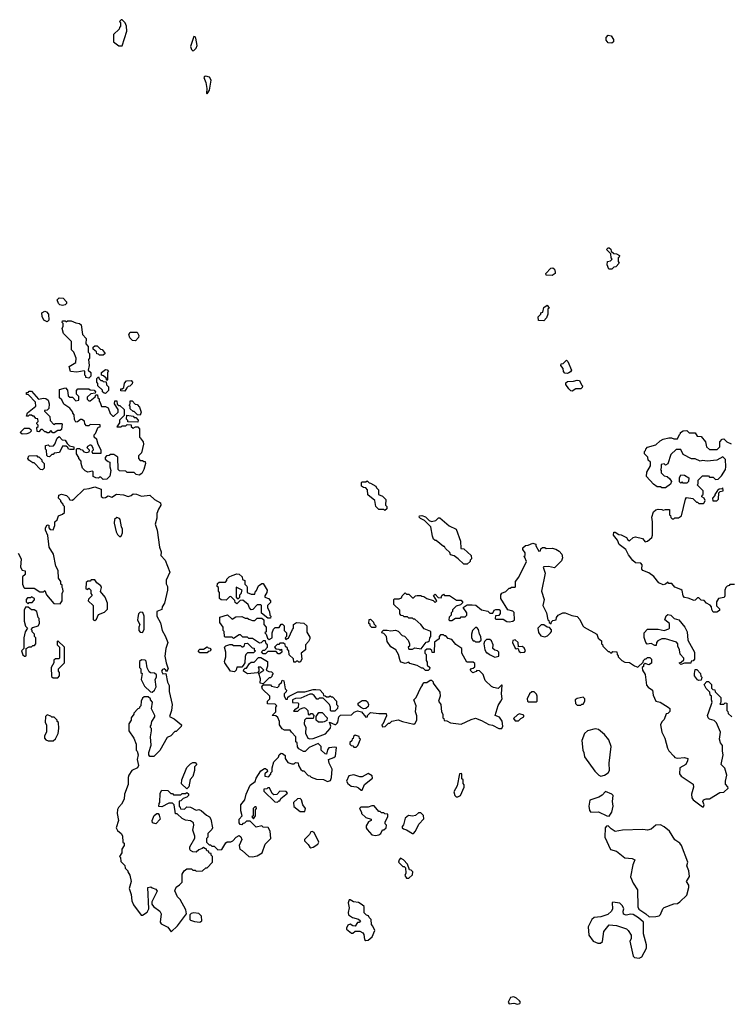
# Model space of a CAD drawing. Extents: x 1861455 to 2058065, y 200073 to 437907.
# Tile 177 of 256: x 2021405 to 2027359, y 278886 to 287130. Entities that reach past the tile are written whole.
import ezdxf

# ---------------------------------------------------------------- set-up
doc = ezdxf.new("R2010")
doc.units = 0

msp = doc.modelspace()

# ---------------------------------------------------------------- linework, layer by layer
at = {"layer": '0CON05XD'}
for points in [[(2022265, 286910), (2022302.5, 287035), (2022300, 287075), (2022290, 287105), (2022265, 287130), (2022255, 287130), (2022240, 287115), (2022250, 287105), (2022250, 287075), (2022240, 287065), (2022238.3, 287051.7), (2022190, 287005), (2022190, 286945), (2022235, 286910), (2022265, 286910)], [(2022855, 286870), (2022865, 286872.5), (2022885, 286892.5), (2022891.2, 286915), (2022881.2, 286975), (2022875, 286987.5), (2022865, 286990), (2022837.5, 286905), (2022845, 286880), (2022855, 286870)], [(2026365, 286932.5), (2026335, 286937.5), (2026318.3, 286958.3), (2026318.3, 286981.7), (2026335, 287000), (2026360, 286995), (2026380, 286965), (2026380, 286945), (2026365, 286932.5)], [(2022975, 286510), (2022995, 286540), (2023010, 286625), (2022995, 286650), (2022965, 286658), (2022952.5, 286655), (2022947.5, 286645), (2022963.3, 286605), (2022973.3, 286555), (2022970, 286515), (2022975, 286510)], [(2026365, 285040), (2026341.7, 285041.7), (2026328.3, 285078.3), (2026330, 285105), (2026355, 285110), (2026370, 285125), (2026360, 285135), (2026358.3, 285168.3), (2026320, 285205), (2026335, 285220), (2026345, 285220), (2026358.3, 285208.3), (2026361.7, 285191.7), (2026381.7, 285171.7), (2026405, 285170), (2026430, 285155), (2026428.3, 285141.7), (2026420, 285135), (2026420, 285105), (2026428.3, 285091.7), (2026398.3, 285061.7), (2026381.7, 285058.3), (2026365, 285040)], [(2025865, 284987.5), (2025815, 284990), (2025812.5, 285005), (2025855, 285050), (2025871.7, 285051.7), (2025885, 285040), (2025892.5, 285015), (2025890, 285005), (2025875, 284992.5), (2025865, 284987.5)], [(2021765, 284737.5), (2021741.7, 284741.7), (2021730, 284755), (2021720, 284785), (2021735, 284800), (2021768.3, 284798.3), (2021797, 284767), (2021797, 284753), (2021785, 284742.5), (2021765, 284737.5)], [(2021635, 284600), (2021607.5, 284615), (2021593.3, 284645), (2021590, 284675), (2021615, 284690), (2021630, 284685), (2021647.5, 284665), (2021650, 284615), (2021635, 284600)], [(2025795, 284610), (2025751.7, 284611.7), (2025748.3, 284641.7), (2025770, 284665), (2025770, 284675), (2025788.3, 284681.7), (2025795, 284720), (2025825, 284740), (2025840, 284715), (2025830, 284705), (2025830, 284665), (2025820, 284635), (2025795, 284610)], [(2021985, 284130), (2021960, 284135), (2021960, 284145), (2021950, 284155), (2021950, 284185), (2021945, 284190), (2021885, 284180), (2021830, 284185), (2021820, 284225), (2021875, 284260), (2021877.5, 284295), (2021860, 284345), (2021840, 284365), (2021840, 284435), (2021773, 284503), (2021760, 284545), (2021770, 284565), (2021770, 284585), (2021760, 284595), (2021765, 284610), (2021785, 284610), (2021795, 284600), (2021805, 284610), (2021835, 284610), (2021875, 284592.5), (2021905, 284587.5), (2021920, 284575), (2021930, 284495), (2021961.7, 284461.7), (2021960, 284415), (2021980, 284395), (2021980, 284345), (2021990, 284335), (2021990, 284295), (2021982.5, 284285), (2021987.5, 284235), (2021980, 284195), (2022000, 284175), (2022000, 284145), (2021985, 284130)], [(2022375, 284440), (2022350, 284445), (2022327.5, 284465), (2022320, 284495), (2022330, 284515), (2022390, 284515), (2022402.5, 284485), (2022401.7, 284468.3), (2022375, 284440)], [(2022105, 284320), (2022075, 284320), (2022065, 284330), (2022051.7, 284331.7), (2022048.3, 284348.3), (2022021.7, 284371.7), (2022021.7, 284388.3), (2022035, 284400), (2022055, 284400), (2022081.7, 284371.7), (2022095, 284370), (2022120, 284335), (2022105, 284320)], [(2025995, 284167.5), (2025971.7, 284171.7), (2025960, 284185), (2025958.3, 284208.3), (2025940, 284235), (2025941.7, 284248.3), (2025958.3, 284251.7), (2025985, 284280), (2025998.3, 284268.3), (2026027.5, 284195), (2026019.3, 284180.7), (2026005, 284172.5), (2025995, 284167.5)], [(2022135, 284110), (2022128.3, 284128.3), (2022108.3, 284148.3), (2022090, 284155), (2022090, 284175), (2022125, 284200), (2022138.3, 284198.3), (2022150, 284185), (2022140, 284175), (2022140, 284115), (2022135, 284110)], [(2022125, 284000), (2022111.7, 284001.7), (2022100, 284015), (2022098.3, 284028.3), (2022060, 284065), (2022060, 284085), (2022050, 284095), (2022050, 284125), (2022065, 284140), (2022071.7, 284121.7), (2022085, 284110), (2022095, 284110), (2022105, 284100), (2022128.3, 284098.3), (2022133, 284073), (2022150, 284055), (2022150, 284025), (2022125, 284000)], [(2022285, 284020), (2022251.7, 284021.7), (2022251.7, 284038.3), (2022265, 284040), (2022278.3, 284051.7), (2022283, 284087), (2022300, 284105), (2022338.3, 284108.3), (2022350, 284095), (2022348.3, 284081.7), (2022328.3, 284061.7), (2022315, 284060), (2022301.7, 284048.3), (2022285, 284020)], [(2026035, 284020), (2026021.7, 284021.7), (2026005, 284040), (2025980, 284075), (2025981.7, 284088.3), (2025995, 284100), (2026045, 284102.5), (2026075, 284112.5), (2026095, 284110), (2026111.7, 284071.7), (2026120, 284065), (2026118.3, 284051.7), (2026105, 284040), (2026065, 284040), (2026035, 284020)], [(2021695, 283670), (2021681.7, 283671.7), (2021665, 283690), (2021648.3, 283671.7), (2021635, 283670), (2021625, 283680), (2021615, 283680), (2021595, 283700), (2021581.7, 283698.3), (2021565, 283680), (2021551.7, 283681.7), (2021550, 283715), (2021560, 283725), (2021560, 283735), (2021550, 283745), (2021550, 283755), (2021560, 283765), (2021558.3, 283788.3), (2021541.7, 283791.7), (2021525, 283810), (2021515, 283810), (2021505, 283820), (2021485, 283820), (2021475, 283810), (2021461.7, 283811.7), (2021471.7, 283838.3), (2021540, 283895), (2021538.3, 283928.3), (2021478.3, 283988.3), (2021461.7, 283991.7), (2021461.7, 284008.3), (2021475, 284010), (2021485, 284020), (2021505, 284020), (2021561.7, 283951.7), (2021605, 283960), (2021625, 283957.5), (2021642.5, 283945), (2021652.5, 283915), (2021650, 283875), (2021635, 283860), (2021611.7, 283858.3), (2021611.7, 283851.7), (2021658.3, 283808.3), (2021660, 283775), (2021691.7, 283741.7), (2021705, 283750), (2021755, 283750), (2021760, 283745), (2021755, 283700), (2021745, 283690), (2021725, 283690), (2021695, 283670)], [(2022105, 283280), (2022085, 283300), (2022075, 283300), (2022065, 283290), (2022043, 283293), (2022020, 283305), (2022020, 283345), (2022015, 283350), (2021975, 283342.5), (2021953.6, 283353.6), (2021932.5, 283375), (2021920, 283415), (2021920, 283435), (2021900, 283455), (2021900, 283465), (2021880, 283495), (2021880, 283535), (2021885, 283540), (2021905, 283540), (2021915, 283530), (2021928.3, 283528.3), (2021943, 283513), (2021965, 283507.5), (2021988.3, 283511.7), (2021990, 283525), (2021970, 283545), (2021975, 283560), (2021995, 283570), (2022005, 283570), (2022017.5, 283545), (2022020, 283525), (2022010, 283515), (2022015, 283500), (2022088.3, 283501.7), (2022087, 283527), (2022063, 283573), (2022050, 283615), (2022030, 283635), (2022030, 283655), (2022040, 283665), (2022061.7, 283718.3), (2022078.3, 283721.7), (2022078.3, 283738.3), (2021995, 283740), (2021985, 283730), (2021965, 283730), (2021950, 283745), (2021948.3, 283768.3), (2021925, 283782.5), (2021915, 283782.5), (2021888.3, 283761.7), (2021875, 283760), (2021863, 283783), (2021861.7, 283821.7), (2021850, 283835), (2021850, 283845), (2021826.4, 283876.4), (2021775, 283910), (2021757, 283947), (2021740, 283965), (2021740, 284035), (2021787.5, 284047.5), (2021807, 284027), (2021811.7, 283981.7), (2021825, 283970), (2021848.3, 283968.3), (2021875, 283940), (2021900, 283945), (2021900, 283975), (2021880, 283995), (2021880, 284025), (2021891.7, 284038.3), (2021985, 284040), (2021995, 284030), (2022028.3, 284028.3), (2022040, 284015), (2022038.3, 284001.7), (2022001.7, 283998.3), (2021971.7, 283968.3), (2021971.7, 283951.7), (2021985, 283940), (2021995, 283940), (2022038.3, 283971.7), (2022041.7, 283988.3), (2022058.3, 283988.3), (2022060, 283965), (2022070, 283955), (2022070, 283935), (2022080, 283925), (2022091.7, 283891.7), (2022125, 283890), (2022145, 283880), (2022163, 283833), (2022185, 283810), (2022195, 283810), (2022230, 283845), (2022230, 283865), (2022200, 283915), (2022201.7, 283938.3), (2022218.3, 283938.3), (2022221.7, 283911.7), (2022235, 283900), (2022245, 283900), (2022280, 283865), (2022280, 283815), (2022241.7, 283778.3), (2022240, 283755), (2022220, 283720), (2022255, 283720), (2022265, 283730), (2022295, 283730), (2022305, 283740), (2022338.3, 283738.3), (2022340, 283725), (2022355, 283710), (2022375, 283720), (2022395, 283720), (2022407.5, 283705), (2022410, 283635), (2022415, 283630), (2022440, 283595), (2022442.5, 283575), (2022427, 283503), (2022401.7, 283478.3), (2022400, 283455), (2022415, 283440), (2022435, 283440), (2022445, 283430), (2022455, 283430), (2022460, 283415), (2022446.4, 283363.6), (2022429.3, 283330.7), (2022405, 283317.5), (2022381.7, 283321.7), (2022365, 283340), (2022305, 283340), (2022295, 283350), (2022241.7, 283351.7), (2022230, 283365), (2022228.3, 283468.3), (2022195, 283490), (2022165, 283490), (2022155, 283480), (2022131.7, 283478.3), (2022120, 283465), (2022121.7, 283451.7), (2022145, 283430), (2022160, 283425), (2022160, 283385), (2022167.5, 283355), (2022161.7, 283308.3), (2022135, 283282.5), (2022105, 283280)], [(2022415, 283820), (2022391.7, 283821.7), (2022365, 283850), (2022355, 283850), (2022331.7, 283871.7), (2022330, 283895), (2022322.5, 283905), (2022330, 283915), (2022331.7, 283938.3), (2022348.3, 283938.3), (2022371.7, 283911.7), (2022388.3, 283908.3), (2022410, 283885), (2022422.5, 283845), (2022415, 283820)], [(2022395, 283760), (2022311.7, 283761.7), (2022310, 283775), (2022300, 283785), (2022301.7, 283818.3), (2022355, 283810), (2022365, 283800), (2022378.3, 283798.3), (2022397, 283777), (2022395, 283760)], [(2021425, 283660), (2021410, 283675), (2021445, 283710), (2021485, 283710), (2021498.3, 283698.3), (2021500, 283685), (2021488.3, 283671.7), (2021465, 283662.5), (2021425, 283660)], [(2027395, 282400), (2027355, 282400), (2027348.3, 282391.7), (2027331.7, 282388.3), (2027320, 282375), (2027312.5, 282355), (2027313, 282307), (2027306.4, 282293.6), (2027260, 282285), (2027242.5, 282255), (2027243, 282223), (2027267, 282197), (2027267, 282183), (2027245, 282170), (2027215, 282170), (2027203, 282193), (2027200, 282215), (2027189.3, 282229.3), (2027160, 282245), (2027138.3, 282268.3), (2027115, 282270), (2027095, 282290), (2027085, 282290), (2027065, 282270), (2027055, 282267.5), (2027005, 282287.5), (2026975, 282292.5), (2026962.5, 282305), (2026955, 282350), (2026945, 282360), (2026895, 282380), (2026868.3, 282408.3), (2026845, 282410), (2026835, 282420), (2026817, 282403), (2026795, 282397.5), (2026760, 282415), (2026718.3, 282468.3), (2026675, 282497.5), (2026627, 282517), (2026618.3, 282528.3), (2026620, 282565), (2026608.3, 282578.3), (2026563, 282583), (2026540.7, 282600.7), (2026505, 282650), (2026483, 282693), (2026427.5, 282735), (2026413.6, 282773.6), (2026380, 282815), (2026381.7, 282838.3), (2026395, 282840), (2026425, 282820), (2026445, 282817.5), (2026490, 282795), (2026500, 282775), (2026515, 282767.5), (2026545.9, 282794.1), (2026565, 282800), (2026622.5, 282785), (2026645, 282757.5), (2026666.1, 282763.9), (2026702.5, 282795), (2026707.5, 282815), (2026707.5, 282925), (2026700, 282965), (2026715, 283010), (2026733.8, 283026.2), (2026755, 283032.5), (2026785, 283030), (2026795, 283022.5), (2026815, 283030), (2026848.3, 283028.3), (2026850, 282985), (2026858.3, 282978.3), (2026861.7, 282961.7), (2026871.7, 282951.7), (2026885, 282950), (2026895, 282960), (2026925, 282960), (2026950, 282975), (2026983.6, 283116.4), (2026991.7, 283128.3), (2027045, 283120), (2027075, 283090), (2027085, 283090), (2027095, 283080), (2027135, 283080), (2027140, 283085), (2027147.5, 283105), (2027140, 283125), (2027120, 283135), (2027121.7, 283148.3), (2027130, 283155), (2027130, 283185), (2027080, 283235), (2027090, 283245), (2027090, 283275), (2027100, 283285), (2027125, 283310), (2027175, 283310), (2027185, 283300), (2027215, 283300), (2027235, 283280), (2027258.3, 283281.7), (2027285, 283310), (2027317, 283363), (2027322.5, 283385), (2027318.3, 283448.3), (2027295, 283470), (2027245, 283442.5), (2027165, 283433.3), (2027125, 283440), (2027105, 283432.5), (2027065, 283452.5), (2027033, 283453), (2026965, 283490), (2026945, 283530), (2026905, 283530), (2026861.7, 283488.3), (2026835, 283410), (2026815, 283400), (2026805, 283410), (2026780, 283405), (2026780, 283375), (2026772.5, 283365), (2026780, 283355), (2026780, 283335), (2026805, 283310), (2026830, 283305), (2026852.5, 283285), (2026867, 283263), (2026858.3, 283241.7), (2026815, 283210), (2026785, 283210), (2026775, 283220), (2026745, 283220), (2026715, 283242.5), (2026657.5, 283305), (2026658.3, 283341.7), (2026690, 283395), (2026690, 283425), (2026671.7, 283441.7), (2026668.3, 283468.3), (2026640, 283495), (2026640, 283515), (2026648.3, 283521.7), (2026650, 283535), (2026665, 283550), (2026735, 283570), (2026770, 283605), (2026795, 283617.5), (2026845, 283630), (2026865, 283630), (2026885, 283620), (2026915, 283620), (2026931.7, 283658.3), (2026940, 283665), (2026940, 283675), (2026963, 283687), (2026995, 283690), (2027015, 283670), (2027065, 283670), (2027081.7, 283641.7), (2027115, 283640), (2027150, 283595), (2027160, 283555), (2027185, 283530), (2027248.3, 283531.7), (2027270, 283555), (2027270, 283595), (2027291.7, 283618.3), (2027305, 283620), (2027330, 283595), (2027365, 283580)], [(2021655, 283470), (2021641.7, 283471.7), (2021632.5, 283482.5), (2021630, 283525), (2021620, 283535), (2021620, 283565), (2021645, 283570), (2021655, 283560), (2021688.3, 283561.7), (2021700, 283575), (2021720, 283625), (2021735, 283640), (2021761.7, 283611.7), (2021785, 283610), (2021801.7, 283581.7), (2021822.5, 283562.5), (2021860, 283555), (2021858.3, 283531.7), (2021825, 283530), (2021813.6, 283533.6), (2021808.3, 283548.3), (2021795, 283560), (2021765, 283560), (2021740, 283505), (2021695, 283500), (2021685, 283490), (2021675, 283490), (2021655, 283470)], [(2021595, 283360), (2021580, 283365), (2021525, 283420), (2021515, 283420), (2021480.7, 283440.7), (2021472.5, 283455), (2021481.7, 283478.3), (2021545, 283480), (2021555, 283470), (2021565, 283470), (2021590, 283445), (2021590, 283435), (2021610, 283415), (2021610, 283375), (2021595, 283360)], [(2024465, 283020), (2024455, 283030), (2024415, 283030), (2024390, 283055), (2024380, 283105), (2024323, 283153), (2024320, 283195), (2024305, 283210), (2024285, 283212.5), (2024270, 283225), (2024270, 283255), (2024275, 283260), (2024305, 283260), (2024315, 283270), (2024331.7, 283251.7), (2024345, 283250), (2024390, 283225), (2024395, 283210), (2024410, 283195), (2024410, 283155), (2024445, 283140), (2024471.7, 283111.7), (2024470, 283065), (2024480, 283055), (2024480, 283035), (2024465, 283020)], [(2026995, 283250), (2026965, 283250), (2026955, 283260), (2026945, 283250), (2026931.7, 283261.7), (2026932.5, 283295), (2026945, 283320), (2026975, 283317.5), (2027010, 283295), (2027007, 283263), (2026995, 283250)], [(2021393.6, 282663.6), (2021417.5, 282615), (2021412.5, 282545), (2021425, 282520), (2021450, 282515), (2021450, 282485), (2021430, 282465), (2021430, 282405), (2021440, 282375), (2021445, 282370), (2021525, 282370), (2021575, 282340), (2021605, 282340), (2021615, 282350), (2021630, 282315), (2021691.7, 282241.7), (2021745, 282240), (2021760, 282265), (2021760, 282325), (2021770, 282345), (2021767.5, 282365), (2021760, 282375), (2021760, 282395), (2021750, 282405), (2021750, 282425), (2021730, 282455), (2021727, 282517), (2021707.5, 282555), (2021687.5, 282655), (2021652.5, 282715), (2021641.7, 282811.7), (2021620, 282855), (2021620, 282875), (2021635, 282900), (2021648.3, 282898.3), (2021650, 282875), (2021661.7, 282861.7), (2021685, 282860), (2021700, 282895), (2021700, 282925), (2021718.3, 282941.7), (2021730, 282975), (2021765, 282990), (2021780, 283005), (2021780, 283055), (2021770, 283065), (2021770, 283075), (2021750, 283095), (2021750, 283105), (2021730, 283125), (2021731.7, 283148.3), (2021755, 283157.5), (2021796.4, 283146.4), (2021815, 283130), (2021825, 283110), (2021845, 283107.5), (2021860, 283115), (2021945, 283200), (2021986.4, 283203.6), (2022035, 283217.5), (2022088.3, 283198.3), (2022087, 283137), (2022105, 283126.7), (2022125, 283130), (2022145, 283142.5), (2022177, 283133), (2022215, 283157.5), (2022275, 283152.5), (2022315, 283136.7), (2022340, 283145), (2022355, 283160), (2022385, 283157.5), (2022425, 283140), (2022495, 283150), (2022533.8, 283113.8), (2022583.6, 283083.6), (2022588, 283065), (2022568.1, 283031.9), (2022554.1, 282995.9), (2022553.6, 282956.4), (2022541.2, 282905), (2022556, 282855), (2022576, 282715), (2022590, 282675), (2022588.8, 282645), (2022623.3, 282605), (2022663.3, 282505), (2022633.6, 282436.4), (2022633, 282407), (2022643, 282383), (2022643.3, 282355), (2022618.8, 282245), (2022600, 282215), (2022595, 282192.5), (2022553.8, 282176.2), (2022553.3, 282135), (2022585, 282080), (2022597.5, 282015), (2022625, 281970), (2022646.2, 281915), (2022630, 281865), (2022622, 281802), (2022631.2, 281745), (2022650, 281695), (2022635, 281670), (2022630, 281685), (2022615, 281693.8), (2022601.7, 281688.3), (2022594.2, 281675), (2022605, 281653.8), (2022630, 281655), (2022643.6, 281583.6), (2022657.5, 281555), (2022656.7, 281505), (2022682.5, 281395), (2022677.5, 281345), (2022660, 281295), (2022700, 281275), (2022760, 281225), (2022758.3, 281211.7), (2022715, 281170), (2022705, 281170), (2022670, 281135), (2022640.7, 281119.3), (2022579.3, 281010.7), (2022528.3, 280961.7), (2022495, 280960), (2022487.5, 280975), (2022487.5, 280995), (2022507.5, 281055), (2022500, 281125), (2022510, 281175), (2022510, 281195), (2022500, 281205), (2022500, 281215), (2022507.5, 281222.5), (2022512.5, 281255), (2022536.7, 281293.3), (2022537.5, 281305), (2022510.7, 281360.7), (2022517, 281417), (2022500, 281435), (2022500, 281445), (2022481.7, 281461.7), (2022448.3, 281461.7), (2022435, 281450), (2022422.5, 281425), (2022420, 281385), (2022410, 281375), (2022410, 281365), (2022395, 281360), (2022360, 281325), (2022360, 281315), (2022340, 281285), (2022340, 281265), (2022320, 281235), (2022320, 281175), (2022360, 281115), (2022380, 281065), (2022380, 281015), (2022390, 281005), (2022397.5, 280975), (2022390, 280935), (2022400, 280885), (2022392.5, 280865), (2022345, 280842.5), (2022320, 280805), (2022313.3, 280785), (2022313, 280727), (2022283.3, 280645), (2022280, 280605), (2022258.8, 280561.2), (2022232.5, 280535), (2022223.6, 280516.4), (2022222.5, 280485), (2022232.5, 280425), (2022212.5, 280365), (2022225, 280342.5), (2022256.4, 280316.4), (2022267, 280297), (2022270, 280245), (2022280, 280235), (2022280, 280215), (2022260, 280185), (2022260, 280155), (2022240, 280125), (2022250, 280115), (2022253, 280083), (2022287, 280047), (2022290, 280025), (2022310, 280005), (2022310, 279995), (2022327, 279967), (2022340, 279915), (2022323.3, 279855), (2022340, 279805), (2022343.9, 279753.9), (2022357.7, 279717.7), (2022423, 279633), (2022435, 279632.5), (2022472.3, 279657.7), (2022486.1, 279686.1), (2022480, 279865), (2022505, 279870), (2022515, 279860), (2022545, 279850), (2022557, 279833), (2022512.5, 279745), (2022512.5, 279725), (2022526.1, 279706.1), (2022580, 279665), (2022591.2, 279645), (2022583.3, 279575), (2022589.3, 279559.3), (2022645, 279531.2), (2022675, 279493.3), (2022725.9, 279544.1), (2022802.5, 279645), (2022797, 279677), (2022748.8, 279765), (2022725.9, 279785.9), (2022706, 279835), (2022715, 279867.5), (2022745, 279887.5), (2022765, 279910), (2022767.5, 279975), (2022782.5, 280005), (2022805, 280020), (2022845, 280020), (2022855, 280010), (2022875, 280010), (2022885, 280000), (2022937, 280003), (2022965, 280030), (2022975, 280030), (2023020, 280075), (2023020, 280125), (2023010, 280135), (2023008.3, 280148.3), (2022991.7, 280151.7), (2022988.3, 280168.3), (2022971.7, 280171.7), (2022968.3, 280188.3), (2022955, 280190), (2022945, 280200), (2022935, 280190), (2022905, 280180), (2022885, 280160), (2022855, 280162.5), (2022837.5, 280175), (2022830, 280185), (2022831.2, 280205), (2022873, 280277), (2022873.3, 280295), (2022856.2, 280345), (2022863.8, 280385), (2022860, 280405), (2022835, 280423.3), (2022795, 280427.5), (2022765, 280442.5), (2022725, 280480), (2022711.7, 280481.7), (2022700, 280555), (2022685, 280570), (2022655, 280570), (2022595, 280540), (2022571.7, 280541.7), (2022573, 280567), (2022580, 280575), (2022582.5, 280655), (2022595, 280680), (2022647, 280677), (2022671.7, 280651.7), (2022685, 280650), (2022695, 280640), (2022755, 280640), (2022765, 280650), (2022795, 280650), (2022805, 280660), (2022818.3, 280648.3), (2022820, 280635), (2022805, 280620), (2022775, 280610), (2022755, 280590), (2022741.7, 280588.3), (2022740, 280545), (2022750, 280535), (2022751.7, 280521.7), (2022785, 280520), (2022805, 280540), (2022837, 280537), (2022883, 280513), (2022905, 280517.5), (2022925, 280507.5), (2022969.3, 280469.3), (2022996.4, 280456.4), (2023007, 280437), (2023020, 280365), (2023015, 280350), (2022980, 280315), (2022980, 280285), (2022970, 280275), (2022970, 280245), (2022991.7, 280221.7), (2023005, 280220), (2023015, 280210), (2023035, 280210), (2023065, 280180), (2023098.3, 280181.7), (2023131.7, 280238.3), (2023143, 280247), (2023175, 280247.5), (2023190, 280255), (2023220, 280285), (2023245, 280300), (2023258.3, 280288.3), (2023267.5, 280265), (2023242.5, 280215), (2023250, 280185), (2023270, 280175), (2023325, 280123.3), (2023355, 280121.2), (2023395, 280128.8), (2023436.7, 280155), (2023463, 280227), (2023510, 280275), (2023502.5, 280335), (2023486.7, 280366.7), (2023445, 280370), (2023435, 280380), (2023385, 280370), (2023335, 280420), (2023305, 280420), (2023288.3, 280401.7), (2023275, 280400), (2023265, 280390), (2023251.7, 280391.7), (2023242.5, 280405), (2023243.6, 280436.4), (2023270, 280465), (2023257.5, 280505), (2023257.5, 280555), (2023291.7, 280598.3), (2023302.5, 280645), (2023335, 280720), (2023378.3, 280751.7), (2023385, 280780), (2023425, 280840), (2023455, 280860), (2023465, 280860), (2023478.3, 280848.3), (2023480, 280835), (2023460, 280815), (2023460, 280795), (2023488.3, 280791.7), (2023508.3, 280811.7), (2023510, 280825), (2023520, 280835), (2023520, 280865), (2023533.9, 280916.1), (2023572.5, 280955), (2023580, 280975), (2023595, 280990), (2023607, 280987), (2023628.3, 280968.3), (2023630, 280945), (2023651.7, 280911.7), (2023685, 280900), (2023705, 280900), (2023715, 280910), (2023738.3, 280908.3), (2023740, 280885), (2023761.7, 280851.7), (2023775, 280840), (2023785, 280840), (2023821.7, 280801.7), (2023835, 280800), (2023848.3, 280788.3), (2023890.7, 280770.7), (2023949.3, 280769.3), (2023985, 280752.5), (2024009.3, 280760.7), (2024017.5, 280785), (2024022.5, 280855), (2023996.7, 280905), (2023992.5, 280935), (2024037, 280953), (2024050, 280965), (2024060, 281035), (2024045, 281040), (2023995, 281032.5), (2023983, 281017), (2023975, 280980), (2023965, 280982.5), (2023930, 281015), (2023930, 281045), (2023905, 281070), (2023830, 281035), (2023797, 281003), (2023783, 281003), (2023742.5, 281025), (2023733, 281043), (2023730, 281075), (2023720, 281085), (2023720, 281125), (2023682.5, 281165)], [(2027211.7, 283101.7), (2027245, 283102.5), (2027260, 283115), (2027261.7, 283168.3), (2027275, 283180), (2027300, 283185), (2027295, 283210), (2027288.3, 283201.7), (2027265, 283200), (2027251.7, 283188.3), (2027230, 283155), (2027230, 283145), (2027210, 283125), (2027211.7, 283101.7)], [(2022245, 282800), (2022258.3, 282811.7), (2022267, 282833), (2022267, 282863), (2022257.5, 282885), (2022247.5, 282945), (2022240, 282955), (2022218.3, 282961.7), (2022200, 282945), (2022197.5, 282915), (2022213, 282843), (2022225, 282820), (2022245, 282800)], [(2025155, 282570), (2025125, 282570), (2025080, 282615), (2025045, 282640), (2025015, 282650), (2025008.3, 282668.3), (2024971.7, 282701.7), (2024965, 282720), (2024955, 282720), (2024895, 282770), (2024885, 282770), (2024871.7, 282781.7), (2024862.5, 282805), (2024850, 282885), (2024796.1, 282936.1), (2024762.5, 282955), (2024752.5, 282965), (2024753.6, 282976.4), (2024775, 282978.8), (2024805, 282968.8), (2024835, 282937.5), (2024855, 282927.5), (2024891.7, 282938.3), (2024915, 282960), (2024925, 282960), (2025003.3, 282893.3), (2025063, 282863), (2025097.5, 282765), (2025101.7, 282701.7), (2025125, 282700), (2025187.5, 282645), (2025190, 282615), (2025180, 282605), (2025180, 282595), (2025155, 282570)], [(2023682.5, 281165), (2023671.7, 281181.7), (2023625, 281182.5), (2023605, 281192.5), (2023582.5, 281225), (2023582.5, 281255), (2023567.5, 281287.5), (2023551.7, 281301.7), (2023520, 281305), (2023550, 281335), (2023550, 281375), (2023560, 281385), (2023545, 281400), (2023481.7, 281401.7), (2023480, 281425), (2023500, 281445), (2023500, 281465), (2023440, 281525), (2023432.5, 281545), (2023445, 281560), (2023505, 281560), (2023515, 281550), (2023565, 281540), (2023578.3, 281551.7), (2023580, 281565), (2023598.3, 281581.7), (2023605, 281600), (2023617.5, 281595), (2023628.3, 281528.3), (2023640, 281515), (2023638.3, 281501.7), (2023620, 281485), (2023620, 281465), (2023635, 281440), (2023648.3, 281441.7), (2023651.7, 281458.3), (2023663, 281467), (2023735, 281502.5), (2023795, 281502.5), (2023865, 281522.5), (2023885, 281522.5), (2023918.3, 281518.3), (2023948.3, 281488.3), (2023951.7, 281471.7), (2023965, 281470), (2023975, 281460), (2023995, 281460), (2024005, 281470), (2024015, 281460), (2024025, 281460), (2024060, 281425), (2024060, 281395), (2024070, 281385), (2024068.3, 281361.7), (2024045, 281340), (2024015, 281340), (2024010, 281345), (2024010, 281375), (2024000, 281395), (2023948.3, 281448.3), (2023915, 281450), (2023905, 281440), (2023895, 281440), (2023873, 281473), (2023855, 281482.5), (2023835, 281482.5), (2023761.7, 281448.3), (2023715, 281447.5), (2023690, 281435), (2023691.7, 281411.7), (2023735, 281410), (2023740, 281405), (2023738.3, 281371.7), (2023725, 281360), (2023711.7, 281358.3), (2023700, 281340), (2023735, 281340), (2023751.7, 281358.3), (2023785, 281370), (2023800, 281365), (2023820, 281345), (2023821.7, 281311.7), (2023835, 281310), (2023845, 281320), (2023855, 281320), (2023870, 281305), (2023865, 281280), (2023805, 281280), (2023790, 281265), (2023787.5, 281235), (2023802.5, 281205), (2023800, 281155), (2023820, 281115), (2023835, 281107.5), (2023865, 281112.5), (2023968.3, 281151.7), (2024007.5, 281195), (2024012.5, 281215), (2024001.7, 281248.3), (2024045, 281230), (2024055, 281230), (2024065, 281240), (2024071.7, 281248.3), (2024078.3, 281291.7), (2024091.7, 281308.3), (2024185, 281310), (2024207, 281333), (2024235, 281343.3), (2024270, 281335), (2024305, 281290), (2024318.3, 281291.7), (2024320, 281305), (2024345, 281330), (2024415, 281320), (2024475, 281320), (2024479.3, 281300.7), (2024448.3, 281231.7), (2024440, 281225), (2024445, 281210), (2024468.3, 281211.7), (2024495, 281240), (2024505, 281240), (2024523, 281257), (2024575, 281267.5), (2024613, 281253), (2024707, 281233), (2024719.3, 281240.7), (2024732.5, 281265), (2024731.7, 281301.7), (2024720, 281335), (2024727.5, 281385), (2024707.5, 281435), (2024727.5, 281455), (2024765, 281540), (2024780, 281555), (2024780, 281565), (2024795, 281580), (2024815, 281580), (2024845, 281600), (2024855, 281600), (2024870, 281585), (2024870, 281575), (2024925, 281500), (2024927.5, 281465), (2024912.5, 281425), (2024932.5, 281395), (2024940, 281335), (2024950, 281315), (2024950, 281285), (2024958.3, 281278.3), (2024961.7, 281261.7), (2024985, 281260), (2025015, 281242.5), (2025105, 281232.5), (2025188.3, 281271.7), (2025225, 281282.5), (2025273.6, 281263.6), (2025335, 281227.5), (2025365, 281223.3), (2025420, 281195), (2025443.6, 281196.4), (2025453.3, 281215), (2025447, 281257), (2025425, 281290), (2025390, 281305), (2025413, 281387), (2025436.7, 281423.3), (2025447.5, 281445), (2025441.2, 281485), (2025448.3, 281558.3), (2025441.7, 281558.3), (2025415, 281530), (2025375, 281537.5), (2025357, 281547), (2025305, 281597.5), (2025287, 281647), (2025258.3, 281678.3), (2025235, 281680), (2025228.3, 281671.7), (2025201.7, 281661.7), (2025180, 281685), (2025191.7, 281698.3), (2025205, 281700), (2025218.3, 281711.7), (2025218.3, 281738.3), (2025205, 281750), (2025151.7, 281751.7), (2025110, 281825), (2025110, 281865), (2025060, 281900), (2025025, 281940), (2024995, 281950), (2024975, 281970), (2024965, 281970), (2024955, 281980), (2024931.7, 281978.3), (2024920, 281965), (2024920, 281945), (2024881.7, 281918.3), (2024878.3, 281831.7), (2024861.7, 281831.7), (2024858.3, 281848.3), (2024845, 281860), (2024815, 281860), (2024800, 281845), (2024800, 281825), (2024810, 281815), (2024810, 281765), (2024818.3, 281751.7), (2024820, 281725), (2024840, 281705), (2024838.3, 281691.7), (2024828.3, 281681.7), (2024805, 281680), (2024785, 281700), (2024775, 281700), (2024735, 281722.5), (2024675, 281740), (2024665, 281750), (2024635, 281740), (2024601.7, 281751.7), (2024593, 281763), (2024580, 281815), (2024557.5, 281855), (2024515, 281880), (2024482.5, 281925), (2024477, 281967), (2024455, 281990), (2024440, 281995), (2024441.7, 282008.3), (2024451.7, 282018.3), (2024485, 282020), (2024515, 282012.5), (2024555, 282020), (2024575, 282010), (2024610, 281975), (2024628.3, 281968.3), (2024660, 281935), (2024670, 281905), (2024670, 281885), (2024660, 281875), (2024665, 281860), (2024695, 281860), (2024715, 281870), (2024768.3, 281861.7), (2024811.7, 281918.3), (2024825, 281920), (2024838.3, 281931.7), (2024840, 281955), (2024850, 281965), (2024848.3, 282008.3), (2024795, 282030), (2024766.4, 282066.4), (2024715, 282110), (2024705, 282110), (2024695, 282120), (2024665, 282120), (2024655, 282130), (2024625, 282130), (2024618.3, 282138.3), (2024601.7, 282141.7), (2024590, 282155), (2024590, 282185), (2024540, 282235), (2024540, 282275), (2024545, 282280), (2024585, 282280), (2024605, 282290), (2024610, 282305), (2024635, 282330), (2024645, 282320), (2024665, 282320), (2024695, 282290), (2024705, 282290), (2024720, 282305), (2024735, 282310), (2024765, 282310), (2024773, 282303), (2024791.7, 282301.7), (2024815, 282282.5), (2024868.3, 282268.3), (2024885, 282250), (2024900, 282265), (2024871.7, 282308.3), (2024885, 282320), (2024911.7, 282291.7), (2024935, 282290), (2024941.7, 282308.3), (2024955, 282320), (2024965, 282310), (2025005, 282310), (2025065, 282270), (2025105, 282270), (2025118.3, 282251.7), (2025098.3, 282231.7), (2025061.7, 282218.3), (2025031.7, 282188.3), (2025030, 282175), (2025020, 282165), (2025020, 282145), (2025003, 282127), (2025000, 282105), (2025005, 282100), (2025025, 282100), (2025055, 282120), (2025095, 282120), (2025105, 282130), (2025138.3, 282131.7), (2025150, 282145), (2025150, 282165), (2025121.7, 282208.3), (2025155, 282230), (2025195, 282230), (2025227, 282227), (2025275, 282190), (2025327, 282177), (2025345, 282160), (2025368.3, 282161.7), (2025380, 282185), (2025395, 282192.5), (2025421.7, 282191.7), (2025431.7, 282181.7), (2025431.7, 282158.3), (2025418.3, 282141.7), (2025391.7, 282138.3), (2025390, 282115), (2025395, 282110), (2025455, 282110), (2025485, 282090), (2025505, 282087.5), (2025537, 282093), (2025550, 282105), (2025547, 282167), (2025537, 282177), (2025495, 282190), (2025437.5, 282285), (2025437.5, 282315), (2025445, 282327.5), (2025478.3, 282341.7), (2025505, 282370), (2025515, 282370), (2025525, 282380), (2025555, 282380), (2025560, 282385), (2025560, 282425), (2025588.3, 282461.7), (2025650, 282595), (2025638.3, 282628.3), (2025630, 282635), (2025640, 282645), (2025640, 282665), (2025620, 282695), (2025621.7, 282708.3), (2025643, 282727), (2025665, 282730), (2025705, 282747.5), (2025728.3, 282738.3), (2025730, 282725), (2025755, 282680), (2025768.3, 282681.7), (2025771.7, 282698.3), (2025785, 282710), (2025805, 282710), (2025815, 282702.5), (2025865, 282706), (2025897.3, 282697.3), (2025925, 282680), (2025946.7, 282655), (2025952.5, 282625), (2025945, 282600), (2025885, 282540), (2025835, 282552.5), (2025795, 282550), (2025790, 282545), (2025807.5, 282495), (2025776.7, 282345), (2025798, 282275), (2025786.7, 282225), (2025820, 282165), (2025830, 282105), (2025838.3, 282098.3), (2025841.7, 282081.7), (2025858.3, 282071.7), (2025861.7, 282088.3), (2025871.7, 282098.3), (2025900, 282105), (2025902.5, 282125), (2025917, 282143), (2025955, 282162.5), (2025975, 282162.5), (2026030.7, 282140.7), (2026075, 282132.5), (2026098.3, 282108.3), (2026122.5, 282055), (2026133.6, 282043.6), (2026240, 281985), (2026251.7, 281951.7), (2026278.3, 281928.3), (2026280, 281905), (2026288.3, 281898.3), (2026290, 281885), (2026335, 281840), (2026345, 281840), (2026355, 281830), (2026365, 281830), (2026375, 281840), (2026408.3, 281838.3), (2026410, 281815), (2026420, 281805), (2026420, 281795), (2026450, 281765), (2026475, 281750), (2026515, 281747.5), (2026555, 281720), (2026585, 281710), (2026628.3, 281751.7), (2026630, 281765), (2026645, 281780), (2026655, 281780), (2026665, 281790), (2026685, 281790), (2026697, 281777), (2026698.3, 281741.7), (2026675, 281727.5), (2026645, 281740), (2026631.7, 281728.3), (2026630, 281715), (2026620, 281705), (2026622.5, 281685), (2026646.4, 281646.4), (2026657.7, 281557.7), (2026670.8, 281540.8), (2026707.5, 281515), (2026713.3, 281475), (2026733.6, 281423.6), (2026770, 281415), (2026837.5, 281375), (2026851.7, 281361.7), (2026851.7, 281338.3), (2026835, 281320), (2026821.7, 281318.3), (2026805, 281270), (2026785, 281250), (2026773.6, 281226.4), (2026784, 281165), (2026808.8, 281115), (2026831.7, 281031.7), (2026845, 281007.5), (2026885, 280962.5), (2026895, 280952.5), (2026916.4, 280946.4), (2026975, 280953.8), (2027002.5, 280945), (2027000, 280925), (2026985, 280893.3), (2026936.7, 280865), (2026933.8, 280815), (2026946.7, 280795), (2027048.3, 280728.3), (2027050, 280705), (2027033.3, 280645), (2027036.7, 280615), (2027048.3, 280598.3), (2027125, 280540), (2027135, 280540), (2027140, 280555), (2027127.5, 280585), (2027135, 280597.5), (2027155, 280607.5), (2027185, 280607.5), (2027270.4, 280659.5), (2027305, 280663.3), (2027340, 280695), (2027338.3, 280708.3), (2027318.3, 280728.3), (2027317.5, 280755), (2027328.8, 280805), (2027313.9, 280863.9), (2027282.5, 280895), (2027300, 280975), (2027293.3, 281005), (2027294, 281054), (2027277.5, 281075), (2027267.5, 281105), (2027277.5, 281165), (2027243, 281243), (2027222.5, 281262.5), (2027184.1, 281274.1), (2027172.5, 281285), (2027166.7, 281305), (2027177.5, 281335)], [(2022035, 282100), (2022048.3, 282111.7), (2022065, 282150), (2022115, 282170), (2022140, 282195), (2022140, 282245), (2022120, 282295), (2022083, 282343), (2022090, 282375), (2022085, 282390), (2022050, 282415), (2022035, 282440), (2022005, 282440), (2021995, 282430), (2021975, 282430), (2021961.7, 282418.3), (2021960, 282365), (2021975, 282360), (2021985, 282370), (2022000, 282355), (2022000, 282325), (2022010, 282315), (2022010, 282305), (2021981.7, 282278.3), (2021980, 282265), (2022020, 282225), (2022020, 282105), (2022035, 282100)], [(2023505, 282120), (2023485, 282120), (2023431.7, 282161.7), (2023430, 282225), (2023425, 282230), (2023395, 282230), (2023358.3, 282191.7), (2023345, 282190), (2023330, 282205), (2023320, 282235), (2023275, 282270), (2023251.7, 282268.3), (2023225, 282240), (2023211.7, 282251.7), (2023208.3, 282268.3), (2023175, 282300), (2023161.7, 282298.3), (2023135, 282270), (2023091.7, 282271.7), (2023080, 282285), (2023080, 282335), (2023070, 282345), (2023070, 282375), (2023060, 282385), (2023061.7, 282408.3), (2023075, 282420), (2023128.3, 282421.7), (2023140, 282435), (2023140, 282445), (2023160, 282465), (2023185, 282477.5), (2023225, 282490), (2023245, 282487.5), (2023270, 282465), (2023271.7, 282441.7), (2023290, 282435), (2023290, 282405), (2023307, 282387), (2023310, 282375), (2023310, 282335), (2023345, 282320), (2023375, 282320), (2023380, 282345), (2023388.3, 282351.7), (2023405, 282390), (2023435, 282410), (2023445, 282410), (2023477.5, 282355), (2023477, 282333), (2023460, 282305), (2023460, 282295), (2023490, 282285), (2023507.5, 282265), (2023505, 282250), (2023482.5, 282225), (2023482.5, 282205), (2023497.5, 282175), (2023500, 282145), (2023510, 282135), (2023505, 282120)], [(2023235, 282280), (2023250, 282295), (2023250, 282315), (2023260, 282325), (2023270, 282355), (2023220, 282380), (2023220, 282295), (2023235, 282280)], [(2021475, 282240), (2021485, 282250), (2021508.3, 282251.7), (2021528.3, 282271.7), (2021530, 282285), (2021505, 282297.5), (2021495, 282290), (2021471.7, 282288.3), (2021460, 282275), (2021460, 282255), (2021475, 282240)], [(2021455, 281800), (2021460, 281805), (2021460, 281865), (2021485, 281880), (2021505, 281880), (2021515, 281890), (2021528.3, 281891.7), (2021540, 281905), (2021540, 281955), (2021530, 281965), (2021530, 281985), (2021510, 282005), (2021510, 282015), (2021500, 282025), (2021515, 282040), (2021560, 282055), (2021570, 282075), (2021567.5, 282115), (2021560, 282125), (2021550, 282175), (2021525, 282190), (2021505, 282190), (2021475, 282210), (2021455, 282210), (2021442.5, 282185), (2021442.5, 282095), (2021453, 282053), (2021470, 282035), (2021450, 282005), (2021440, 281955), (2021440, 281865), (2021420, 281845), (2021431.7, 281811.7), (2021445, 281800), (2021455, 281800)], [(2022435, 282000), (2022447.5, 282025), (2022446.7, 282135), (2022436.4, 282166.4), (2022415, 282170), (2022400, 282155), (2022393.6, 282123.6), (2022393, 282103), (2022412.5, 282065), (2022402.5, 282045), (2022402.5, 282015), (2022415, 282002.5), (2022435, 282000)], [(2023755, 281750), (2023745, 281750), (2023735, 281760), (2023725, 281760), (2023715, 281750), (2023701.7, 281751.7), (2023698.3, 281778.3), (2023661.7, 281811.7), (2023660, 281845), (2023650, 281855), (2023648.3, 281868.3), (2023631.7, 281881.7), (2023628.3, 281898.3), (2023615, 281910), (2023585, 281910), (2023575, 281900), (2023561.7, 281898.3), (2023540, 281875), (2023551.7, 281861.7), (2023575, 281860), (2023585, 281850), (2023598.3, 281858.3), (2023600, 281835), (2023585, 281820), (2023571.7, 281821.7), (2023555, 281840), (2023485, 281840), (2023465, 281820), (2023445, 281820), (2023431.7, 281838.3), (2023445, 281850), (2023458.3, 281851.7), (2023480, 281875), (2023480, 281895), (2023470, 281905), (2023465, 281930), (2023445, 281930), (2023428.3, 281911.7), (2023415, 281910), (2023355, 281950), (2023325, 281950), (2023315, 281960), (2023275, 281960), (2023255, 281980), (2023245, 281980), (2023195, 281950), (2023185, 281960), (2023125, 281960), (2023120, 281965), (2023117, 282007), (2023110, 282015), (2023110, 282045), (2023083, 282083), (2023081.7, 282128.3), (2023145, 282147.5), (2023185, 282110), (2023215, 282130), (2023265, 282132.5), (2023295, 282120), (2023315, 282120), (2023325, 282110), (2023355, 282100), (2023375, 282100), (2023395, 282120), (2023435, 282120), (2023450, 282105), (2023450, 282065), (2023470, 282045), (2023470, 282005), (2023460, 281995), (2023470, 281985), (2023481.7, 281951.7), (2023495, 281940), (2023520, 281955), (2023520, 281995), (2023531.7, 282028.3), (2023545, 282040), (2023578.3, 282041.7), (2023595, 282070), (2023608.3, 282068.3), (2023620, 282055), (2023620, 282015), (2023640, 281995), (2023640, 281965), (2023630, 281955), (2023635, 281940), (2023645, 281950), (2023658.3, 281951.7), (2023690, 282025), (2023700, 282035), (2023700, 282065), (2023707, 282073), (2023725, 282082.5), (2023785, 282076.7), (2023810, 282055), (2023810.7, 282000.7), (2023835, 281960), (2023835.8, 281945), (2023825, 281922.5), (2023800, 281895), (2023800, 281855), (2023763, 281827), (2023767.5, 281775), (2023755, 281750)], [(2024385, 282040), (2024355, 282040), (2024340, 282055), (2024340, 282065), (2024330, 282075), (2024331.7, 282108.3), (2024345, 282110), (2024370, 282085), (2024371.7, 282071.7), (2024390, 282055), (2024385, 282040)], [(2026945, 281732.5), (2026930, 281745), (2026948.3, 281751.7), (2026968.3, 281771.7), (2026970, 281785), (2026938.3, 281818.3), (2026932.5, 281855), (2026920, 281885), (2026920, 281905), (2026908.3, 281918.3), (2026815, 281947.5), (2026785, 281947.5), (2026750.7, 281929.3), (2026740, 281915), (2026738.3, 281891.7), (2026725, 281890), (2026695, 281907.5), (2026662.5, 281902.5), (2026650, 281915), (2026638.3, 281958.3), (2026637.5, 281995), (2026665, 282027.5), (2026753.6, 282026.4), (2026805, 282016.7), (2026845, 282030), (2026850, 282035), (2026850, 282075), (2026810, 282105), (2026821.7, 282138.3), (2026835, 282150), (2026860, 282145), (2026887.5, 282117.5), (2026926.1, 282106.1), (2026977.5, 282045), (2026997.5, 282005), (2027003.3, 281935), (2027057.5, 281835), (2027060, 281775), (2027048.3, 281761.7), (2027031.7, 281758.3), (2027028.3, 281741.7), (2026975, 281742.5), (2026945, 281732.5)], [(2025255, 281920), (2025270, 281935), (2025267.5, 281965), (2025257.5, 281985), (2025250, 282025), (2025235, 282040), (2025225, 282040), (2025200, 282015), (2025190, 281985), (2025190, 281955), (2025205, 281930), (2025215, 281930), (2025225, 281920), (2025255, 281920)], [(2025805, 281962), (2025827.5, 281972.5), (2025852.5, 281995), (2025861.7, 282008.3), (2025861.7, 282021.7), (2025845, 282040), (2025825, 282043.3), (2025795, 282063.3), (2025775, 282063.3), (2025746.7, 282035), (2025750.3, 282000.3), (2025772.2, 281972.2), (2025805, 281962)], [(2025385, 281792.5), (2025418.3, 281801.7), (2025420, 281835), (2025407, 281847), (2025385, 281850), (2025370, 281865), (2025372.5, 281895), (2025359.3, 281929.3), (2025345, 281940), (2025315, 281940), (2025300, 281925), (2025292.5, 281905), (2025303, 281853), (2025315, 281830), (2025325, 281830), (2025340, 281815), (2025385, 281792.5)], [(2021725, 281620), (2021740, 281635), (2021740, 281665), (2021730, 281675), (2021730, 281695), (2021780, 281745), (2021780, 281875), (2021725, 281930), (2021720, 281925), (2021720, 281895), (2021740, 281875), (2021740, 281785), (2021735, 281780), (2021705, 281780), (2021691.7, 281768.3), (2021690, 281745), (2021667.5, 281705), (2021671.7, 281631.7), (2021685, 281620), (2021725, 281620)], [(2022975, 281830), (2022915, 281830), (2022900, 281845), (2022915, 281860), (2022945, 281860), (2022975, 281880), (2022985, 281870), (2022998.3, 281868.3), (2023010, 281855), (2022998.3, 281841.7), (2022985, 281840), (2022975, 281830)], [(2023205, 281670), (2023170, 281675), (2023122.5, 281745), (2023120, 281755), (2023132.5, 281795), (2023132.5, 281835), (2023120, 281875), (2023131.7, 281888.3), (2023165, 281900), (2023185, 281900), (2023195, 281890), (2023255, 281890), (2023265, 281880), (2023275, 281880), (2023288.3, 281891.7), (2023291.7, 281908.3), (2023315, 281910), (2023351.7, 281871.7), (2023368.3, 281868.3), (2023370, 281855), (2023380, 281845), (2023365, 281830), (2023315, 281830), (2023300, 281815), (2023293, 281797), (2023290, 281745), (2023278.3, 281721.7), (2023265, 281710), (2023225, 281710), (2023220, 281685), (2023205, 281670)], [(2025602.5, 281832.5), (2025635, 281833.3), (2025643.3, 281846.7), (2025631.4, 281871.4), (2025615, 281882), (2025585, 281880), (2025582.5, 281915), (2025555, 281936.7), (2025537, 281933), (2025533.3, 281915), (2025557, 281867), (2025565, 281862.5), (2025577.5, 281867.5), (2025590, 281840), (2025602.5, 281832.5)], [(2023445, 281570), (2023420, 281575), (2023421.7, 281611.7), (2023410, 281655), (2023450, 281685), (2023425, 281710), (2023401.7, 281708.3), (2023410, 281695), (2023410, 281675), (2023397.5, 281662.5), (2023315, 281652.5), (2023280, 281675), (2023281.7, 281688.3), (2023295, 281700), (2023305, 281700), (2023331.7, 281738.3), (2023345, 281750), (2023368.3, 281751.7), (2023405, 281790), (2023425, 281790), (2023480, 281755), (2023481.7, 281718.3), (2023470, 281685), (2023493, 281673), (2023515, 281670), (2023530, 281655), (2023520, 281645), (2023518.3, 281631.7), (2023505, 281620), (2023495, 281620), (2023445, 281570)], [(2022515, 281500), (2022534.1, 281515.9), (2022548.8, 281545), (2022538.8, 281605), (2022552.2, 281625), (2022550, 281645), (2022535, 281658.5), (2022502, 281662), (2022490.7, 281670.7), (2022473, 281703), (2022465, 281760), (2022457, 281767), (2022425, 281770), (2022410, 281755), (2022410, 281705), (2022420, 281695), (2022420, 281665), (2022430, 281655), (2022422.5, 281605), (2022450.7, 281550.7), (2022501.2, 281501.2), (2022515, 281500)], [(2027095, 281597.5), (2027085, 281602.5), (2027060, 281635), (2027057.5, 281655), (2027065, 281690), (2027078.3, 281688.3), (2027110, 281655), (2027113, 281633), (2027120, 281625), (2027115, 281600), (2027095, 281597.5)], [(2027177.5, 281335), (2027207.5, 281415), (2027200, 281435), (2027200, 281465), (2027190, 281475), (2027188.3, 281498.3), (2027155, 281530), (2027140, 281565), (2027161.7, 281588.3), (2027175, 281590), (2027200, 281565), (2027201.7, 281531.7), (2027211.7, 281521.7), (2027228.3, 281518.3), (2027231.7, 281501.7), (2027280, 281455), (2027280, 281415), (2027270, 281400), (2027305, 281400), (2027315, 281410), (2027328.3, 281408.3), (2027330, 281345), (2027338.3, 281338.3), (2027341.7, 281321.7), (2027371.7, 281291.7)], [(2025735, 281420), (2025740, 281425), (2025740, 281465), (2025733.6, 281483.6), (2025715, 281502.5), (2025695, 281502.5), (2025676.7, 281485), (2025657.5, 281445), (2025660, 281425), (2025665, 281420), (2025735, 281420)], [(2026105, 281390), (2026115, 281400), (2026125, 281400), (2026140, 281425), (2026140, 281445), (2026126.4, 281456.4), (2026075, 281446.7), (2026057.5, 281435), (2026062.5, 281405), (2026075, 281390), (2026105, 281390)], [(2024285, 281360), (2024260, 281375), (2024241.7, 281391.7), (2024241.7, 281408.3), (2024275, 281430), (2024305, 281430), (2024318.3, 281418.3), (2024327.5, 281395), (2024325, 281380), (2024305, 281362.5), (2024285, 281360)], [(2021685, 281092.5), (2021705, 281110), (2021726.4, 281153.6), (2021732.5, 281195), (2021730, 281245), (2021720, 281255), (2021720, 281265), (2021695, 281290), (2021675, 281290), (2021665, 281300), (2021635, 281310), (2021620, 281295), (2021617.5, 281245), (2021630, 281225), (2021630, 281165), (2021612.5, 281135), (2021612.5, 281115), (2021625, 281100), (2021643, 281093), (2021685, 281092.5)], [(2023945, 281247.5), (2023908.3, 281248.3), (2023890, 281265), (2023890, 281295), (2023911.7, 281328.3), (2023938.3, 281328.3), (2023980, 281285), (2023978.3, 281261.7), (2023955, 281252.5), (2023945, 281247.5)], [(2025585, 281260), (2025605, 281280), (2025628.3, 281291.7), (2025628.3, 281308.3), (2025593, 281317), (2025575, 281310), (2025541.7, 281278.3), (2025555, 281260), (2025585, 281260)], [(2024225, 281040), (2024238.3, 281051.7), (2024260, 281105), (2024251.7, 281111.7), (2024248.3, 281128.3), (2024215, 281140), (2024201.7, 281128.3), (2024198.3, 281111.7), (2024191.7, 281108.3), (2024188.3, 281091.7), (2024171.7, 281078.3), (2024170, 281065), (2024181.7, 281051.7), (2024195, 281050), (2024205, 281040), (2024225, 281040)], [(2026275, 280796.7), (2026305, 280803.8), (2026335.9, 280824.1), (2026346.7, 280845), (2026343.8, 280905), (2026360, 281045), (2026341.7, 281101.7), (2026305, 281146.2), (2026255, 281186.7), (2026227, 281193), (2026163, 281177), (2026137.7, 281152.3), (2026113.8, 281095), (2026122.5, 281015), (2026132.5, 280995), (2026138.3, 280958.3), (2026225, 280837.5), (2026257.5, 280805), (2026275, 280796.7)], [(2022805, 280690), (2022761.7, 280731.7), (2022763.3, 280765), (2022805, 280870), (2022835, 280900), (2022855, 280910), (2022875, 280910), (2022890, 280895), (2022870, 280875), (2022870, 280845), (2022857, 280793), (2022833, 280767), (2022821.7, 280708.3), (2022805, 280690)], [(2024275, 280680), (2024293.6, 280726.4), (2024360.7, 280779.3), (2024359.3, 280799.3), (2024325, 280820), (2024275, 280790), (2024255, 280790), (2024205, 280806.7), (2024162.3, 280797.7), (2024142.5, 280755), (2024153.6, 280733.6), (2024183, 280713), (2024227, 280707), (2024245, 280700), (2024265, 280680), (2024275, 280680)], [(2025075, 280622.5), (2025097.5, 280635), (2025130, 280705), (2025130, 280725), (2025120, 280735), (2025120, 280765), (2025110, 280775), (2025110, 280815), (2025105, 280820), (2025090, 280815), (2025070, 280715), (2025042.5, 280665), (2025050, 280635), (2025063, 280623), (2025075, 280622.5)], [(2023565, 280580), (2023575, 280590), (2023585, 280590), (2023591.7, 280608.3), (2023650, 280655), (2023638.3, 280668.3), (2023585, 280670), (2023558.3, 280641.7), (2023535, 280640), (2023521.7, 280651.7), (2023498.3, 280698.3), (2023485, 280700), (2023475, 280690), (2023451.7, 280688.3), (2023451.7, 280671.7), (2023541.7, 280581.7), (2023565, 280580)], [(2026345, 280460), (2026366.4, 280493.6), (2026376.7, 280545), (2026371.2, 280585), (2026376.7, 280635), (2026366.4, 280646.4), (2026313, 280667), (2026285, 280637.5), (2026258.3, 280621.7), (2026182.5, 280595), (2026172.5, 280545), (2026178.3, 280508.3), (2026190, 280495), (2026255, 280497.5), (2026325, 280463.3), (2026345, 280460)], [(2023365, 280440), (2023380, 280465), (2023380, 280515), (2023390, 280525), (2023385, 280540), (2023375, 280540), (2023360, 280525), (2023360, 280465), (2023350, 280455), (2023365, 280440)], [(2023795, 280500), (2023800, 280525), (2023776.4, 280556.4), (2023767.1, 280597.1), (2023755, 280610), (2023732.9, 280607.1), (2023700, 280575), (2023701.7, 280541.7), (2023755, 280500), (2023795, 280500)], [(2024385, 280300), (2024415, 280303.8), (2024430, 280315), (2024443.6, 280346.4), (2024455, 280347.5), (2024476.7, 280365), (2024477.5, 280385), (2024468.3, 280398.3), (2024467.5, 280415), (2024490, 280455), (2024488.3, 280478.3), (2024465, 280480), (2024455, 280490), (2024435, 280490), (2024425, 280500), (2024415, 280500), (2024375, 280546.7), (2024355, 280547.5), (2024325, 280537.5), (2024263, 280537), (2024252.5, 280525), (2024270, 280495), (2024270, 280485), (2024305, 280450), (2024350, 280435), (2024350, 280425), (2024326.7, 280413.3), (2024308.3, 280381.7), (2024307.5, 280365), (2024315, 280350), (2024356, 280306), (2024385, 280300)], [(2022545, 280396.7), (2022517.5, 280405), (2022513.8, 280425), (2022532.3, 280467.7), (2022555, 280482.5), (2022565, 280482.5), (2022575, 280470), (2022583, 280437), (2022545, 280396.7)], [(2024705, 280317.5), (2024722.5, 280335), (2024750, 280395), (2024791.7, 280438.3), (2024788.3, 280468.3), (2024765, 280490), (2024745, 280490), (2024721.7, 280468.3), (2024695, 280462.5), (2024663, 280467), (2024633.3, 280445), (2024621.7, 280388.3), (2024610, 280375), (2024610, 280365), (2024620, 280355), (2024645, 280347.5), (2024695, 280317.5), (2024705, 280317.5)], [(2026678.3, 279618.3), (2026735, 279622.5), (2026761.7, 279628.3), (2026773, 279637), (2026793.8, 279685), (2026805, 279696.2), (2026885, 279726.7), (2026915, 279730), (2026936.4, 279743.6), (2026995, 279800), (2027012.5, 279865), (2027012.5, 279885), (2026992.5, 279915), (2027016.7, 279955), (2027010, 280005), (2026993.3, 280045), (2027002.5, 280075), (2026950, 280215), (2026935.9, 280235.9), (2026895, 280262.5), (2026850, 280335), (2026805, 280373.3), (2026775, 280390), (2026735, 280386.7), (2026696.1, 280353.9), (2026665, 280343.8), (2026625, 280349.2), (2026455.9, 280344.1), (2026395, 280333.3), (2026360, 280355), (2026335, 280380), (2026321.7, 280378.3), (2026310, 280365), (2026307.5, 280285), (2026353.6, 280183.6), (2026405, 280167.5), (2026475, 280113.3), (2026536.4, 280106.4), (2026560, 280095), (2026542.5, 280055), (2026523.6, 279953.6), (2026545, 279900), (2026580, 279845), (2026583, 279703), (2026593.6, 279683.6), (2026650, 279645), (2026678.3, 279618.3)], [(2023845, 280197.5), (2023865, 280202.5), (2023903, 280227), (2023912.5, 280245), (2023872.5, 280325), (2023855, 280332.5), (2023845, 280330), (2023833, 280307), (2023790, 280265), (2023790, 280255), (2023822.5, 280225), (2023835, 280202.5), (2023845, 280197.5)], [(2024665, 279942.5), (2024695, 279970), (2024700, 279995), (2024685, 280010), (2024671.7, 280011.7), (2024655, 280060), (2024620, 280095), (2024595, 280110), (2024583, 280097), (2024580, 280075), (2024615, 280040), (2024625, 280040), (2024638.3, 280028.3), (2024640, 279985), (2024632.5, 279965), (2024645, 279942.5), (2024665, 279942.5)], [(2024305, 279420), (2024325, 279422.5), (2024358.3, 279451.7), (2024380, 279505), (2024365, 279540), (2024353, 279553), (2024350, 279595), (2024331.7, 279611.7), (2024328.3, 279628.3), (2024311.7, 279631.7), (2024291.7, 279651.7), (2024290, 279705), (2024275, 279720), (2024245, 279737.5), (2024203, 279743), (2024175, 279760), (2024165, 279760), (2024157.5, 279735), (2024166.2, 279695), (2024156.7, 279655), (2024160, 279635), (2024193, 279613), (2024245, 279600), (2024260, 279585), (2024248.3, 279571.7), (2024235, 279570), (2024215, 279540), (2024195, 279542.5), (2024175, 279557.5), (2024155, 279547.5), (2024142.5, 279525), (2024143.3, 279515), (2024185, 279482.5), (2024195, 279482.5), (2024215, 279497.5), (2024255, 279497.5), (2024280, 279485), (2024289.3, 279469.3), (2024295, 279430), (2024305, 279420)], [(2026595, 279272.5), (2026616.4, 279283.6), (2026657.5, 279355), (2026657.5, 279385), (2026632.5, 279475), (2026630, 279575), (2026590.4, 279610.5), (2026545, 279636.7), (2026525, 279640), (2026485, 279632.5), (2026465, 279640), (2026460, 279665), (2026467.5, 279685), (2026455, 279710), (2026431.7, 279731.7), (2026375, 279740), (2026370, 279735), (2026372.5, 279685), (2026363, 279667), (2026333, 279637), (2026275, 279617.5), (2026218.3, 279611.7), (2026197.5, 279595), (2026166.7, 279535), (2026173.3, 279465), (2026210, 279415), (2026248.3, 279398.3), (2026271.7, 279398.3), (2026287, 279413), (2026300, 279495), (2026345, 279552.5), (2026405, 279546.7), (2026487.7, 279517.7), (2026503.3, 279505), (2026526.7, 279465), (2026527.5, 279435), (2026517.5, 279415), (2026545, 279290), (2026555, 279277.5), (2026595, 279272.5)], [(2022915, 279572.5), (2022930, 279585), (2022927.5, 279625), (2022905, 279647.5), (2022865, 279652.5), (2022843, 279647), (2022830, 279635), (2022830, 279595), (2022835, 279590), (2022868.3, 279578.3), (2022915, 279572.5)], [(2025575, 278886.2), (2025595, 278891.9), (2025599.5, 278905), (2025593.5, 278915), (2025568.2, 278938.3), (2025545, 278949.2), (2025517.4, 278942.6), (2025497.8, 278905), (2025505, 278891.1), (2025545, 278896.9), (2025575, 278886.2)]]:
    msp.add_lwpolyline(points, dxfattribs=at)

doc.saveas('drawing.dxf')
